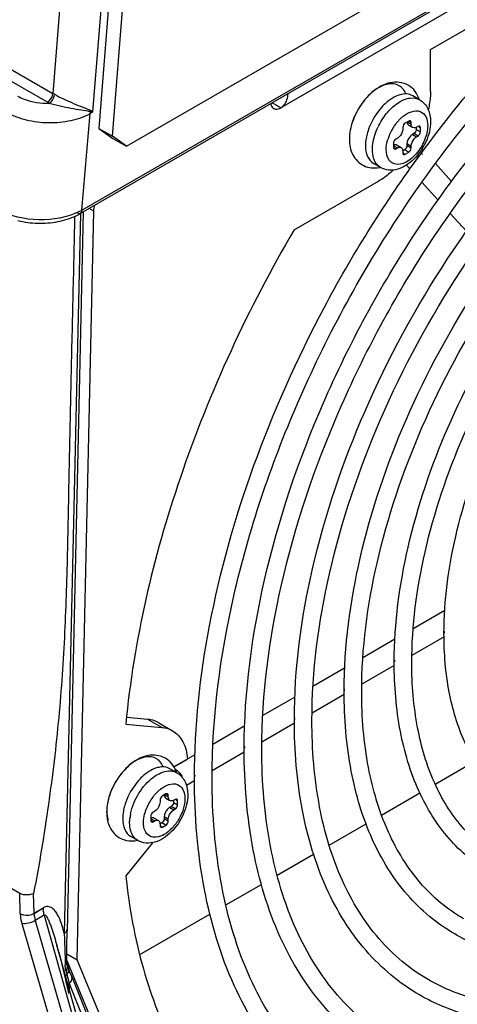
# Model space of a CAD drawing. Header units: inches. Extents: x 0 to 117, y 0 to 83.
# Tile 30 of 74: x 105.881 to 106.762, y 16.947 to 18.93. Entities that reach past the tile are written whole.
import ezdxf

# ---------------------------------------------------------------- set-up
doc = ezdxf.new("R2010")
doc.units = ezdxf.units.IN
doc.header["$LTSCALE"] = 6.431102
doc.header["$MEASUREMENT"] = 0
doc.layers.get('0').update_dxf_attribs({"linetype": 'CONTINUOUS'})

msp = doc.modelspace()

# ---------------------------------------------------------------- linework, layer by layer
at = {"color": 7, "linetype": 'CONTINUOUS'}
for p, q in [((110.9852, 21.4157), (106.0033, 18.5395)), ((106.0062, 18.546), (110.988, 21.4222)), ((110.4856, 21.1069), (106.4072, 18.7523)), ((106.1298, 21.0628), (105.9478, 18.7811)), ((106.0284, 18.7438), (106.2132, 21.0595)), ((106.2255, 21.0331), (106.0402, 18.7105)), ((106.068, 18.695), (106.2534, 21.0175)), ((106.7082, 18.8698), (107.1508, 19.1253)), ((106.0962, 18.6748), (106.5791, 18.9536)), ((105.7473, 18.8968), (105.9478, 18.7811)), ((105.9367, 18.7633), (105.7362, 18.8791)), ((106.7082, 18.7854), (106.7082, 18.8698)), ((105.9509, 18.7794), (105.9478, 18.7811)), ((106.4072, 18.7523), (106.3896, 18.7625)), ((106.6863, 18.7685), (106.6724, 18.7765)), ((106.0062, 18.546), (106.0228, 18.7406)), ((106.0284, 18.7438), (106.0228, 18.7406)), ((106.5604, 18.7453), (106.5579, 18.7404)), ((106.6643, 18.7256), (106.6574, 18.7216)), ((106.6616, 18.724), (106.6692, 18.7196)), ((106.6692, 18.7228), (106.6643, 18.7256)), ((106.6692, 18.7196), (106.6692, 18.7228)), ((106.0402, 18.7105), (106.068, 18.695)), ((106.0402, 18.7105), (106.0684, 18.6903)), ((106.6525, 18.7099), (106.6523, 18.7074)), ((106.6525, 18.7131), (106.6525, 18.7099)), ((106.6641, 18.7172), (106.6711, 18.7131)), ((106.6748, 18.7003), (106.672, 18.6987)), ((106.672, 18.6987), (106.6803, 18.6938)), ((106.6831, 18.6954), (106.6748, 18.7003)), ((106.6796, 18.7128), (106.6796, 18.7087)), ((106.6796, 18.7087), (106.688, 18.7039)), ((106.6831, 18.7147), (106.6803, 18.7131)), ((106.688, 18.7119), (106.6831, 18.7147)), ((106.688, 18.7039), (106.688, 18.7119)), ((106.0962, 18.6748), (106.068, 18.695)), ((106.0684, 18.6903), (106.0962, 18.6748)), ((106.6337, 18.6806), (106.6337, 18.6725)), ((106.6414, 18.6906), (106.6386, 18.689)), ((106.6692, 18.6745), (106.6609, 18.6794)), ((106.6609, 18.6794), (106.6609, 18.6762)), ((106.6783, 18.6924), (106.6803, 18.6938)), ((106.6803, 18.6938), (106.6831, 18.6954)), ((106.6414, 18.6713), (106.6337, 18.6758)), ((106.6337, 18.6725), (106.6386, 18.6697)), ((106.6386, 18.6697), (106.6414, 18.6713)), ((106.6409, 18.6769), (106.6492, 18.6721)), ((106.656, 18.6677), (106.6524, 18.6657)), ((106.6525, 18.6649), (106.6525, 18.6617)), ((106.6525, 18.6617), (106.6574, 18.6589)), ((106.6643, 18.6629), (106.656, 18.6677)), ((106.6574, 18.6589), (106.6643, 18.6629)), ((106.6609, 18.6762), (106.6692, 18.6713)), ((106.6692, 18.6713), (106.6692, 18.6745)), ((106.6938, 18.6666), (106.6912, 18.6695)), ((106.6076, 18.6321), (106.5936, 18.6401)), ((106.6809, 18.649), (106.6835, 18.6527)), ((106.6835, 18.6526), (106.6809, 18.649)), ((106.6855, 18.6553), (106.6835, 18.6526)), ((106.6835, 18.6527), (106.6855, 18.6553)), ((106.7505, 18.604), (106.7181, 18.6398)), ((106.6666, 18.6291), (106.6597, 18.6368)), ((106.4334, 18.5063), (106.6038, 18.6046)), ((106.7234, 18.5665), (106.691, 18.6023)), ((106.0033, 18.5395), (105.9707, 17.0902)), ((106.009, 18.5427), (105.9764, 17.0941)), ((105.9966, 17.0365), (106.0303, 18.5438)), ((106.0303, 18.5438), (106.0206, 18.5494)), ((106.7806, 18.5035), (106.7478, 18.5397)), ((106.737, 17.74), (106.6734, 17.7033)), ((106.7355, 17.6869), (106.6708, 17.6495)), ((106.6365, 17.682), (106.5721, 17.6448)), ((106.6353, 17.629), (106.5699, 17.5913)), ((106.6352, 17.6348), (106.6352, 17.6368)), ((106.5354, 17.6236), (106.4716, 17.5868)), ((106.5343, 17.5707), (106.4697, 17.5334)), ((106.5343, 17.5765), (106.5343, 17.5786)), ((106.435, 17.5657), (106.3705, 17.5284)), ((106.0947, 17.511), (106.1671, 17.5045)), ((106.1393, 17.5206), (106.0962, 17.5244)), ((106.1671, 17.5045), (106.1393, 17.5206)), ((106.1609, 17.5139), (106.1887, 17.4979)), ((106.4341, 17.5129), (106.3687, 17.4751)), ((106.4341, 17.5187), (106.4341, 17.5207)), ((106.3341, 17.5074), (106.2701, 17.4704)), ((106.2338, 17.4495), (106.1917, 17.4252)), ((106.3332, 17.4546), (106.2685, 17.4173)), ((106.3331, 17.4604), (106.3331, 17.4624)), ((106.1919, 17.4248), (106.2189, 17.4405)), ((106.7176, 17.3904), (106.7975, 17.4365)), ((106.1974, 17.4133), (106.1835, 17.4213)), ((106.1953, 17.4196), (106.198, 17.4177)), ((106.233, 17.3968), (106.217, 17.3875)), ((106.2329, 17.4025), (106.2329, 17.4046)), ((106.1755, 17.3704), (106.1685, 17.3664)), ((106.1803, 17.3676), (106.1755, 17.3704)), ((106.6096, 17.328), (106.6868, 17.3726)), ((106.1636, 17.3579), (106.1636, 17.3547)), ((106.1727, 17.3688), (106.1803, 17.3644)), ((106.1753, 17.362), (106.1822, 17.358)), ((106.1803, 17.3644), (106.1803, 17.3676)), ((106.1908, 17.3576), (106.1908, 17.3535)), ((106.1908, 17.3535), (106.1991, 17.3487)), ((106.1943, 17.3596), (106.1915, 17.3579)), ((106.1991, 17.3567), (106.1943, 17.3596)), ((106.1991, 17.3487), (106.1991, 17.3567)), ((106.1525, 17.3354), (106.1497, 17.3338)), ((106.1859, 17.3451), (106.1831, 17.3435)), ((106.1831, 17.3435), (106.1915, 17.3387)), ((106.1869, 17.3458), (106.1859, 17.3451)), ((106.1943, 17.3403), (106.1859, 17.3451)), ((106.1915, 17.3387), (106.1943, 17.3403)), ((106.1448, 17.3254), (106.1448, 17.3174)), ((106.1525, 17.3162), (106.1448, 17.3206)), ((106.1448, 17.3174), (106.1497, 17.3145)), ((106.1497, 17.3145), (106.1525, 17.3162)), ((106.152, 17.3218), (106.1604, 17.3169)), ((106.1671, 17.3125), (106.1636, 17.3105)), ((106.1755, 17.3077), (106.1671, 17.3125)), ((106.1803, 17.3194), (106.172, 17.3242)), ((106.172, 17.3242), (106.172, 17.321)), ((106.172, 17.321), (106.1803, 17.3162)), ((106.1803, 17.3162), (106.1803, 17.3194)), ((106.5042, 17.2672), (106.5785, 17.3101)), ((106.1636, 17.3097), (106.1636, 17.3065)), ((106.1636, 17.3065), (106.1685, 17.3037)), ((106.1685, 17.3037), (106.1755, 17.3077)), ((106.1483, 17.2723), (106.0947, 17.2056)), ((106.1187, 17.2769), (106.1048, 17.2849)), ((106.3993, 17.2066), (106.4728, 17.249)), ((105.8143, 17.2092), (105.881, 17.1707)), ((106.296, 17.147), (106.3676, 17.1883)), ((105.8822, 17.1295), (105.881, 17.1707)), ((105.91, 17.1303), (105.9089, 17.1703)), ((105.91, 17.1303), (105.9286, 17.1412)), ((105.91, 17.13), (105.9282, 17.1411)), ((105.9306, 17.1267), (105.9124, 17.1156)), ((105.9124, 17.1156), (106.224, 16.0368)), ((105.9306, 17.1267), (106.2347, 16.0433)), ((106.1229, 17.047), (106.2639, 17.1285)), ((105.8855, 17.1093), (106.1971, 16.0305)), ((106.2407, 16.0509), (105.9558, 17.0658)), ((105.976, 17.0316), (105.9761, 17.0715)), ((105.976, 17.0484), (105.9966, 17.0365)), ((105.976, 17.035), (106.2311, 16.4164)), ((106.2589, 16.4004), (105.9966, 17.0365)), ((105.979, 17.0202), (105.9764, 17.0273)), ((105.979, 17.0202), (105.9776, 17.0228)), ((105.9814, 17.0137), (105.979, 17.0202)), ((105.9823, 17.0114), (105.9814, 17.0137)), ((105.9851, 17.0043), (105.9823, 17.0114)), ((105.9851, 17.0043), (106.2465, 16.3549)), ((105.9807, 16.9889), (106.2421, 16.3395)), ((105.9811, 16.9756), (105.9807, 16.9889))]:
    msp.add_line(p, q, dxfattribs=at)
for points in [[(105.9944, 18.5348), (105.9985, 18.5368), (106.0025, 18.539), (106.0033, 18.5395)], [(105.8776, 18.5251), (105.8824, 18.524), (105.8872, 18.523), (105.8921, 18.5221), (105.8971, 18.5214), (105.9021, 18.5208), (105.9071, 18.5204), (105.9122, 18.52), (105.9173, 18.5198), (105.9224, 18.5198), (105.9275, 18.5199), (105.9326, 18.5201), (105.9377, 18.5204), (105.9427, 18.5209), (105.9478, 18.5215), (105.9528, 18.5222), (105.9577, 18.5231), (105.9626, 18.5241), (105.9674, 18.5253), (105.9721, 18.5265), (105.9768, 18.5279), (105.9813, 18.5295), (105.9858, 18.5311), (105.9902, 18.5329), (105.9944, 18.5348)], [(105.9761, 17.0715), (105.9763, 17.0868), (105.9764, 17.0941)], [(105.9764, 17.0272), (105.9764, 17.0273), (105.9764, 17.0274), (105.9763, 17.0275), (105.9763, 17.0278), (105.9762, 17.0282), (105.9762, 17.0286), (105.9761, 17.0291), (105.976, 17.0297), (105.976, 17.0304), (105.976, 17.0311), (105.976, 17.0316)]]:
    msp.add_lwpolyline(points, dxfattribs=at)
for centre, radius, start, end in [((105.9737, 18.8274), 0.0739, 240.0277, 243.5295), ((106.6281, 18.7503), 0.0605, 17.8822, 22.0204), ((106.0399, 18.9137), 0.1702, 264.12, 266.1277), ((105.7368, 18.2964), 0.5341, 56.9089, 57.5124), ((106.6817, 18.6798), 0.1378, 153.9266, 155.3868), ((106.6848, 18.6782), 0.1414, 154.0002, 155.3238), ((106.6855, 18.6779), 0.1421, 153.8486, 154.0012), ((106.6861, 18.6776), 0.1428, 151.6918, 153.8472), ((106.6776, 18.6812), 0.1335, 159.0409, 160.9532), ((106.678, 18.6813), 0.1338, 158.464, 160.2875), ((106.6819, 18.6796), 0.1381, 155.3131, 159.0324), ((106.6809, 18.6802), 0.137, 155.3822, 158.4627), ((106.7181, 18.6593), 0.1002, 143.1615, 145.7032), ((106.716, 18.6609), 0.0975, 141.2868, 143.1607), ((106.7115, 18.6646), 0.0917, 136.7226, 141.3208), ((106.705, 18.6706), 0.0828, 131.7744, 136.7224), ((106.7004, 18.6758), 0.0759, 129.0656, 131.7474), ((106.6981, 18.6786), 0.0723, 128.1689, 129.0517), ((106.6921, 18.6705), 0.1152, 160.4065, 167.0844), ((106.7243, 18.6555), 0.1348, 153.0445, 154.3497), ((106.7187, 18.6588), 0.101, 145.6736, 158.2965), ((106.7098, 18.6624), 0.0913, 158.7101, 163.3533), ((106.7141, 18.6608), 0.0959, 158.3596, 158.748), ((108.6685, 17.2049), 2.4569, 143.6705, 143.817), ((106.5941, 18.6925), 0.0614, 280.0665, 282.0989), ((105.9496, 18.6471), 0.1159, 296.582, 299.2596), ((107.4593, 17.6927), 0.7239, 179.84, 179.9999), ((106.7797, 17.6947), 0.044, 175.5741, 180.0014), ((106.6798, 17.6368), 0.0443, 175.6008, 180.0037), ((106.5791, 17.5786), 0.0445, 175.6205, 180.0053), ((106.4791, 17.5207), 0.0447, 175.6354, 180.0066), ((106.3783, 17.4624), 0.0448, 175.6472, 180.0076), ((106.1852, 17.4021), 0.0202, 59.9818, 63.016), ((106.1387, 17.3949), 0.0611, 17.6794, 20.9508), ((106.1777, 17.3791), 0.0394, 56.4127, 59.9998), ((106.1967, 17.3228), 0.1421, 146.8764, 158.2897), ((106.1972, 17.3226), 0.1426, 146.743, 146.9045), ((106.1948, 17.324), 0.1399, 146.7307, 146.8954), ((106.204, 17.3317), 0.0902, 126.122, 126.6251), ((106.2782, 17.4046), 0.0449, 175.6566, 180.0083), ((106.1881, 17.3263), 0.1329, 158.3287, 162.2138), ((106.1851, 17.3276), 0.1296, 159.9491, 160.243), ((106.2226, 17.3094), 0.0917, 136.7226, 141.3208), ((106.2162, 17.3154), 0.0828, 131.7744, 136.7224), ((106.2115, 17.3206), 0.0759, 129.0656, 131.7474), ((106.2092, 17.3234), 0.0723, 128.1689, 129.0517), ((106.2032, 17.3153), 0.1152, 160.4065, 167.0844), ((106.2299, 17.3036), 0.101, 143.159, 158.2959), ((106.2273, 17.3055), 0.0978, 141.5917, 143.1593), ((106.2262, 17.3064), 0.0963, 141.2825, 141.5888), ((106.1999, 17.311), 0.0976, 168.3938, 173.7854), ((106.2209, 17.3072), 0.0913, 158.7101, 163.3533), ((106.2252, 17.3056), 0.0959, 158.3596, 158.748), ((106.126, 17.3321), 0.0698, 188.5474, 194.3035), ((106.1194, 17.3305), 0.063, 194.3104, 200.461), ((106.1054, 17.3361), 0.0602, 277.1685, 282.1197), ((105.9781, 17.1426), 0.0499, 181.6947, 186.9903), ((105.9567, 17.1313), 0.0468, 181.6145, 183.4571), ((104.9348, 16.7795), 1.0604, 14.8907, 15.6533), ((108.018, 17.5209), 2.1057, 193.919, 194.1408), ((105.9653, 17.0233), 0.0118, 13.8883, 19.4396), ((106.5456, 17.2376), 0.6095, 201.3741, 201.9342), ((105.998, 16.9786), 0.0355, 128.1202, 134.3805), ((106.705, 17.1913), 0.7519, 194.2229, 195.6102)]:
    msp.add_arc(centre, radius, start, end, dxfattribs=at)
for points, knots in [([(106.6892, 18.6604), (106.7848, 18.7905), (106.944, 18.9683), (107.1857, 19.1556), (107.3657, 19.259), (107.5442, 19.3259), (107.7169, 19.3536), (107.8788, 19.3399), (107.9767, 19.3018), (108.0203, 19.2766)], [0, 0, 0, 0, 0.305295, 0.44632, 0.576882, 0.696202, 0.804807, 0.904823, 1, 1, 1, 1]), ([(106.2684, 17.4025), (106.2684, 17.5258), (106.3029, 17.7853), (106.4318, 18.1666), (106.6305, 18.5342), (106.8829, 18.8577), (107.168, 19.1108), (107.4256, 19.2522), (107.6263, 19.306), (107.7636, 19.3164), (107.8909, 19.2979), (107.9677, 19.266), (108.0025, 19.2459)], [0, 0, 0, 0, 0.128894, 0.270993, 0.41877, 0.563715, 0.697797, 0.815043, 0.866734, 0.914072, 0.95799, 1, 1, 1, 1]), ([(106.3331, 17.4624), (106.3333, 17.5764), (106.3654, 17.8156), (106.4845, 18.1666), (106.6677, 18.5042), (106.9003, 18.8011), (107.1638, 19.0336), (107.4028, 19.1635), (107.5904, 19.2129), (107.7204, 19.2221), (107.8419, 19.204), (107.9158, 19.1733), (107.9494, 19.1539)], [0, 0, 0, 0, 0.128545, 0.269648, 0.416146, 0.559829, 0.693021, 0.810271, 0.862514, 0.910866, 0.956244, 1, 1, 1, 1]), ([(106.3686, 17.4604), (106.3686, 17.5716), (106.3997, 17.8056), (106.516, 18.1495), (106.6952, 18.481), (106.9228, 18.7729), (107.1799, 19.0011), (107.4121, 19.1287), (107.593, 19.1772), (107.7166, 19.1866), (107.8312, 19.17), (107.9003, 19.1413), (107.9317, 19.1232)], [0, 0, 0, 0, 0.128917, 0.27107, 0.418915, 0.563925, 0.698053, 0.815297, 0.866959, 0.914243, 0.958084, 1, 1, 1, 1]), ([(106.4341, 17.5207), (106.4342, 17.6224), (106.4629, 17.836), (106.5693, 18.1493), (106.7328, 18.4506), (106.9405, 18.7156), (107.1758, 18.9232), (107.3892, 19.0391), (107.5568, 19.0832), (107.6731, 19.0914), (107.7818, 19.0752), (107.8479, 19.0477), (107.878, 19.0303)], [0, 0, 0, 0, 0.128528, 0.269572, 0.415992, 0.559596, 0.692731, 0.80998, 0.862257, 0.910671, 0.956138, 1, 1, 1, 1]), ([(106.4695, 17.5187), (106.4695, 17.6176), (106.4973, 17.826), (106.6007, 18.1322), (106.7603, 18.4275), (106.963, 18.6874), (107.1919, 18.8907), (107.3985, 19.0043), (107.5595, 19.0475), (107.6694, 19.0558), (107.7711, 19.0411), (107.8325, 19.0156), (107.8603, 18.9996)], [0, 0, 0, 0, 0.128948, 0.271171, 0.419103, 0.564196, 0.69838, 0.815621, 0.867245, 0.91446, 0.958202, 1, 1, 1, 1]), ([(106.5343, 17.5786), (106.5345, 17.6682), (106.5598, 17.8563), (106.6535, 18.1322), (106.7975, 18.3975), (106.9805, 18.6308), (107.1877, 18.8135), (107.3758, 18.9156), (107.5236, 18.9543), (107.6261, 18.9615), (107.7222, 18.9472), (107.7806, 18.9229), (107.8072, 18.9075)], [0, 0, 0, 0, 0.128509, 0.269481, 0.415804, 0.55931, 0.692373, 0.809619, 0.861937, 0.910427, 0.956005, 1, 1, 1, 1]), ([(106.5697, 17.5765), (106.5697, 17.6634), (106.5941, 17.8463), (106.6849, 18.1151), (106.825, 18.3744), (107.0029, 18.6026), (107.2038, 18.781), (107.3851, 18.8807), (107.5262, 18.9187), (107.6224, 18.926), (107.7114, 18.9131), (107.7652, 18.8909), (107.7895, 18.8768)], [0, 0, 0, 0, 0.128986, 0.271299, 0.419341, 0.564539, 0.698796, 0.816034, 0.867609, 0.914737, 0.958352, 1, 1, 1, 1]), ([(106.6352, 17.6368), (106.6354, 17.7142), (106.6573, 17.8767), (106.7382, 18.115), (106.8627, 18.344), (107.0207, 18.5454), (107.1997, 18.7031), (107.3622, 18.7912), (107.4901, 18.8246), (107.5789, 18.8308), (107.6621, 18.8184), (107.7127, 18.7972), (107.7358, 18.7839)], [0, 0, 0, 0, 0.128481, 0.269356, 0.41555, 0.558924, 0.691894, 0.809138, 0.861512, 0.910105, 0.955829, 1, 1, 1, 1]), ([(106.6842, 18.7729), (106.6819, 18.7787), (106.6753, 18.7896), (106.6599, 18.8009), (106.6412, 18.8051), (106.6151, 18.8013), (106.5848, 18.7817), (106.5675, 18.7585), (106.5604, 18.7453)], [0, 0, 0, 0, 0.116612, 0.232401, 0.348382, 0.46627, 0.719343, 1, 1, 1, 1]), ([(106.6586, 18.7801), (106.657, 18.7844), (106.6524, 18.7922), (106.6368, 18.8026), (106.6154, 18.7996), (106.5966, 18.7887), (106.5776, 18.7722), (106.5663, 18.7564), (106.5604, 18.7453)], [0, 0, 0, 0, 0.105859, 0.203628, 0.420184, 0.556516, 0.709691, 1, 1, 1, 1]), ([(105.9367, 18.7633), (105.9382, 18.7642), (105.9437, 18.7687), (105.9473, 18.7757), (105.9478, 18.7811)], [0, 0, 0, 0, 0.236662, 1, 1, 1, 1]), ([(105.9407, 18.7612), (105.9421, 18.7621), (105.9472, 18.767), (105.9505, 18.774), (105.9509, 18.7794)], [0, 0, 0, 0, 0.231758, 1, 1, 1, 1]), ([(105.9509, 18.7794), (105.957, 18.7761), (105.9699, 18.77), (105.989, 18.7611), (106.0072, 18.7538), (106.0189, 18.7496), (106.0237, 18.7469)], [0, 0, 0, 0, 0.260816, 0.536334, 0.790609, 1, 1, 1, 1]), ([(106.4072, 18.7523), (106.4094, 18.7535), (106.4176, 18.7611), (106.4211, 18.7725), (106.4214, 18.7808)], [0, 0, 0, 0, 0.234766, 1, 1, 1, 1]), ([(106.6724, 18.7765), (106.6688, 18.7786), (106.66, 18.7811), (106.6455, 18.779), (106.6306, 18.7719), (106.6214, 18.7647), (106.6168, 18.7605)], [0, 0, 0, 0, 0.202828, 0.430928, 0.696848, 1, 1, 1, 1]), ([(106.6706, 17.6348), (106.6706, 17.7095), (106.6916, 17.8667), (106.7697, 18.0978), (106.8901, 18.3208), (107.0431, 18.5171), (107.2158, 18.6706), (107.3715, 18.7563), (107.4926, 18.7889), (107.5751, 18.7953), (107.6513, 18.7843), (107.6973, 18.7653), (107.7181, 18.7533)], [0, 0, 0, 0, 0.129036, 0.271467, 0.419654, 0.564993, 0.699347, 0.816582, 0.868094, 0.915106, 0.958554, 1, 1, 1, 1]), ([(106.7082, 18.7854), (106.7082, 18.7825), (106.7078, 18.77), (106.7059, 18.7576), (106.7038, 18.7483)], [0, 0, 0, 0, 0.23802, 1, 1, 1, 1]), ([(105.8764, 18.776), (105.8808, 18.7735), (105.901, 18.7643), (105.9236, 18.7611), (105.9407, 18.7612)], [0, 0, 0, 0, 0.229306, 1, 1, 1, 1]), ([(106.0225, 18.7443), (106.0167, 18.7456), (106.0038, 18.7473), (105.9764, 18.7521), (105.9549, 18.7566), (105.9407, 18.7612)], [0, 0, 0, 0, 0.212635, 0.465863, 1, 1, 1, 1]), ([(106.3866, 18.7607), (106.3868, 18.7596), (106.3876, 18.7558), (106.39, 18.7522), (106.3925, 18.7508)], [0, 0, 0, 0, 0.283955, 1, 1, 1, 1]), ([(106.6168, 18.7605), (106.6132, 18.7571), (106.5991, 18.7421), (106.5887, 18.7238), (106.5835, 18.7091)], [0, 0, 0, 0, 0.24307, 1, 1, 1, 1]), ([(106.6041, 18.7167), (106.609, 18.7263), (106.6206, 18.7437), (106.6421, 18.7632), (106.6649, 18.7737), (106.6807, 18.7717), (106.6863, 18.7685)], [0, 0, 0, 0, 0.305726, 0.585315, 0.815278, 1, 1, 1, 1]), ([(106.6863, 18.7685), (106.6935, 18.7643), (106.7055, 18.7505), (106.7084, 18.7331), (106.7084, 18.7244)], [0, 0, 0, 0, 0.488664, 1, 1, 1, 1]), ([(105.8557, 18.7429), (105.8676, 18.7361), (105.8952, 18.7261), (105.9392, 18.7209), (105.9832, 18.7249), (106.0109, 18.7341), (106.0228, 18.7406)], [0, 0, 0, 0, 0.238062, 0.501845, 0.764542, 1, 1, 1, 1]), ([(106.3925, 18.7508), (106.3934, 18.7502), (106.3983, 18.7485), (106.4038, 18.7503), (106.4072, 18.7523)], [0, 0, 0, 0, 0.220855, 1, 1, 1, 1]), ([(106.6534, 18.7354), (106.6627, 18.7427), (106.6828, 18.7519), (106.7011, 18.7342), (106.7026, 18.7225), (106.7026, 18.7163)], [0, 0, 0, 0, 0.51319, 0.730933, 1, 1, 1, 1]), ([(106.5514, 18.7248), (106.5475, 18.7135), (106.5428, 18.6907), (106.5486, 18.6568), (106.5722, 18.6322), (106.5946, 18.6302), (106.6048, 18.632)], [0, 0, 0, 0, 0.275701, 0.524519, 0.761702, 1, 1, 1, 1]), ([(106.7084, 18.7244), (106.7084, 18.7107), (106.7011, 18.6829), (106.6814, 18.6536), (106.6602, 18.6361), (106.6428, 18.6278), (106.6244, 18.6256), (106.6127, 18.6291), (106.6076, 18.6321)], [0, 0, 0, 0, 0.258424, 0.529056, 0.65644, 0.775298, 0.88849, 1, 1, 1, 1]), ([(106.6725, 18.7123), (106.6719, 18.7126), (106.6698, 18.7144), (106.6692, 18.7174), (106.6692, 18.7196)], [0, 0, 0, 0, 0.220853, 1, 1, 1, 1]), ([(106.5913, 18.6681), (106.5913, 18.6718), (106.5924, 18.6876), (106.5975, 18.7029), (106.6028, 18.7139)], [0, 0, 0, 0, 0.229846, 1, 1, 1, 1]), ([(106.7026, 18.7163), (106.7026, 18.7064), (106.6972, 18.6856), (106.6792, 18.655), (106.6511, 18.6346), (106.6356, 18.6392)], [0, 0, 0, 0, 0.269052, 0.561839, 1, 1, 1, 1]), ([(106.6523, 18.7074), (106.6515, 18.7023), (106.6481, 18.6957), (106.6428, 18.6914), (106.6414, 18.6906)], [0, 0, 0, 0, 0.765417, 1, 1, 1, 1]), ([(106.672, 18.6987), (106.6704, 18.6977), (106.6646, 18.6928), (106.6609, 18.6851), (106.6609, 18.6794)], [0, 0, 0, 0, 0.240522, 1, 1, 1, 1]), ([(106.6803, 18.7131), (106.6797, 18.7127), (106.6773, 18.7116), (106.6741, 18.7114), (106.6725, 18.7123)], [0, 0, 0, 0, 0.29391, 1, 1, 1, 1]), ([(106.7354, 17.6947), (106.7356, 17.76), (106.7541, 17.897), (106.8224, 18.0978), (106.9274, 18.2908), (107.0605, 18.4605), (107.2118, 18.5934), (107.3701, 18.6794), (107.5055, 18.705), (107.6024, 18.6904), (107.6454, 18.6725), (107.6649, 18.6612)], [0, 0, 0, 0, 0.128501, 0.269306, 0.415387, 0.558646, 0.691548, 0.808842, 0.909628, 0.955572, 1, 1, 1, 1]), ([(106.5798, 18.6963), (106.5794, 18.6945), (106.578, 18.6879), (106.5773, 18.6811), (106.5773, 18.6762)], [0, 0, 0, 0, 0.262052, 1, 1, 1, 1]), ([(106.6191, 18.6681), (106.6191, 18.6697), (106.6194, 18.6766), (106.6208, 18.6835), (106.6223, 18.6885)], [0, 0, 0, 0, 0.234615, 1, 1, 1, 1]), ([(106.6692, 18.6745), (106.6692, 18.6761), (106.6703, 18.6829), (106.6742, 18.6892), (106.6783, 18.6924)], [0, 0, 0, 0, 0.234581, 1, 1, 1, 1]), ([(106.5773, 18.6762), (106.5773, 18.6686), (106.5792, 18.6547), (106.5883, 18.6432), (106.5936, 18.6401)], [0, 0, 0, 0, 0.550779, 1, 1, 1, 1]), ([(106.5955, 18.646), (106.5948, 18.6476), (106.5921, 18.6546), (106.5913, 18.6623), (106.5913, 18.6681)], [0, 0, 0, 0, 0.230689, 1, 1, 1, 1]), ([(106.6279, 18.6436), (106.6265, 18.6449), (106.6207, 18.6518), (106.6191, 18.6612), (106.6191, 18.6681)], [0, 0, 0, 0, 0.220958, 1, 1, 1, 1]), ([(106.6409, 18.6769), (106.6404, 18.6772), (106.6381, 18.6781), (106.6354, 18.6774), (106.6337, 18.6765)], [0, 0, 0, 0, 0.223944, 1, 1, 1, 1]), ([(106.6414, 18.6713), (106.6421, 18.6717), (106.6445, 18.6729), (106.6476, 18.6731), (106.6492, 18.6721)], [0, 0, 0, 0, 0.29391, 1, 1, 1, 1]), ([(106.6492, 18.6721), (106.6498, 18.6718), (106.6519, 18.67), (106.6525, 18.667), (106.6525, 18.6649)], [0, 0, 0, 0, 0.220853, 1, 1, 1, 1]), ([(106.6919, 18.6584), (106.6915, 18.6588), (106.6905, 18.6596), (106.6886, 18.659), (106.6871, 18.6574), (106.6861, 18.6561), (106.6855, 18.6553)], [0, 0, 0, 0, 0.202372, 0.39392, 0.658045, 1, 1, 1, 1]), ([(106.2329, 17.4046), (106.2331, 17.5066), (106.2564, 17.72), (106.3462, 18.0383), (106.4874, 18.3545), (106.6117, 18.5539), (106.6809, 18.649)], [0, 0, 0, 0, 0.228222, 0.476557, 0.737016, 1, 1, 1, 1]), ([(106.6076, 18.6321), (106.6063, 18.6328), (106.6012, 18.6364), (106.5974, 18.6417), (106.5955, 18.646)], [0, 0, 0, 0, 0.240584, 1, 1, 1, 1]), ([(106.6337, 18.627), (106.6313, 18.6248), (106.622, 18.6165), (106.6118, 18.6092), (106.6038, 18.6046)], [0, 0, 0, 0, 0.261287, 1, 1, 1, 1]), ([(108.3312, 18.5935), (108.3312, 18.4675), (108.296, 18.2026), (108.1645, 17.814), (107.962, 17.44), (107.7045, 17.1109), (107.4129, 16.8532), (107.1484, 16.7092), (106.9407, 16.6544), (106.797, 16.6441), (106.6626, 16.664), (106.581, 16.698), (106.5439, 16.7195)], [0, 0, 0, 0, 0.128479, 0.269589, 0.416149, 0.559921, 0.693195, 0.810479, 0.862707, 0.911017, 0.956327, 1, 1, 1, 1]), ([(106.0014, 18.5434), (105.9765, 18.5309), (105.9196, 18.5216), (105.8629, 18.5331), (105.839, 18.5469)], [0, 0, 0, 0, 0.502623, 1, 1, 1, 1]), ([(106.0033, 18.5395), (106.0029, 18.5392), (106.0006, 18.5384), (105.9981, 18.5392), (105.9965, 18.5402)], [0, 0, 0, 0, 0.220814, 1, 1, 1, 1]), ([(106.0062, 18.546), (106.0062, 18.5453), (106.0061, 18.5429), (106.0048, 18.5403), (106.0034, 18.5395)], [0, 0, 0, 0, 0.295054, 1, 1, 1, 1]), ([(105.9916, 18.5335), (105.9904, 18.4778), (105.9879, 18.3662), (105.9839, 18.1989), (105.9803, 18.0317), (105.9774, 17.8641), (105.9725, 17.695), (105.961, 17.5229), (105.9398, 17.3475), (105.9206, 17.2297), (105.9089, 17.1703)], [0, 0, 0, 0, 0.122374, 0.244812, 0.367118, 0.48931, 0.612494, 0.738191, 0.867411, 1, 1, 1, 1]), ([(108.231, 18.5357), (108.231, 18.4304), (108.2038, 18.2096), (108.1008, 17.8833), (107.9406, 17.5648), (107.7343, 17.2766), (107.4965, 17.0388), (107.2777, 16.8913), (107.101, 16.8165), (106.9755, 16.7841), (106.8548, 16.7743), (106.7771, 16.7837), (106.7405, 16.7924)], [0, 0, 0, 0, 0.124997, 0.261825, 0.404625, 0.54653, 0.680816, 0.802084, 0.856974, 0.907941, 0.955366, 1, 1, 1, 1]), ([(106.4334, 18.5063), (106.3411, 18.3485), (106.1918, 18.0266), (106.1106, 17.6799), (106.0947, 17.511)], [0, 0, 0, 0, 0.518687, 1, 1, 1, 1]), ([(108.1301, 18.4774), (108.1301, 18.3757), (108.1017, 18.162), (107.9956, 17.8484), (107.8321, 17.5467), (107.6244, 17.2813), (107.389, 17.0734), (107.1754, 16.9572), (107.0076, 16.913), (106.8913, 16.9047), (106.7824, 16.9209), (106.7162, 16.9484), (106.6861, 16.9658)], [0, 0, 0, 0, 0.12843, 0.269425, 0.415842, 0.559478, 0.692659, 0.80995, 0.862242, 0.910665, 0.956136, 1, 1, 1, 1]), ([(108.0946, 18.4774), (108.0946, 18.3784), (108.0669, 18.1701), (107.9634, 17.8639), (107.8038, 17.5686), (107.6011, 17.3086), (107.3722, 17.1054), (107.1656, 16.9918), (107.0047, 16.9486), (106.8948, 16.9403), (106.793, 16.955), (106.7316, 16.9804), (106.7038, 16.9965)], [0, 0, 0, 0, 0.128948, 0.271171, 0.419103, 0.564196, 0.69838, 0.815621, 0.867245, 0.91446, 0.958202, 1, 1, 1, 1]), ([(108.0298, 18.4195), (108.0298, 18.3299), (108.0048, 18.1417), (107.9114, 17.8655), (107.7674, 17.5998), (107.5845, 17.3661), (107.3771, 17.183), (107.1888, 17.0807), (107.0409, 17.0418), (106.9382, 17.0345), (106.842, 17.0488), (106.7836, 17.0732), (106.757, 17.0885)], [0, 0, 0, 0, 0.128398, 0.269315, 0.415636, 0.559176, 0.692292, 0.809585, 0.861919, 0.91042, 0.956003, 1, 1, 1, 1]), ([(106.8992, 17.3349), (106.8729, 17.35), (106.8239, 17.3911), (106.772, 17.4756), (106.7414, 17.5788), (106.7354, 17.6535), (106.7354, 17.6927)], [0, 0, 0, 0, 0.221563, 0.456365, 0.714257, 1, 1, 1, 1]), ([(106.8283, 17.2121), (106.7974, 17.23), (106.7396, 17.2784), (106.6784, 17.3782), (106.6423, 17.5001), (106.6352, 17.5885), (106.6352, 17.6348)], [0, 0, 0, 0, 0.220991, 0.455549, 0.713645, 1, 1, 1, 1]), ([(106.8461, 17.2428), (106.8183, 17.2588), (106.7662, 17.3027), (106.7106, 17.3941), (106.6772, 17.5078), (106.6706, 17.5909), (106.6706, 17.6348)], [0, 0, 0, 0, 0.214178, 0.445829, 0.706373, 1, 1, 1, 1]), ([(106.757, 17.0885), (106.7213, 17.1091), (106.6547, 17.165), (106.5842, 17.28), (106.5424, 17.4208), (106.5343, 17.523), (106.5343, 17.5765)], [0, 0, 0, 0, 0.220567, 0.454942, 0.71319, 1, 1, 1, 1]), ([(106.7747, 17.1192), (106.7422, 17.138), (106.6813, 17.1892), (106.6163, 17.296), (106.5774, 17.4286), (106.5697, 17.5254), (106.5697, 17.5765)], [0, 0, 0, 0, 0.214699, 0.446572, 0.706929, 1, 1, 1, 1]), ([(106.161, 17.5138), (106.1561, 17.5167), (106.1488, 17.5194), (106.1412, 17.5204), (106.1393, 17.5206)], [0, 0, 0, 0, 0.743008, 1, 1, 1, 1]), ([(106.6861, 16.9658), (106.6458, 16.9891), (106.5705, 17.0522), (106.4906, 17.1826), (106.4433, 17.3421), (106.4341, 17.4579), (106.4341, 17.5187)], [0, 0, 0, 0, 0.220243, 0.454478, 0.712842, 1, 1, 1, 1]), ([(106.7038, 16.9965), (106.6667, 17.0179), (106.597, 17.0765), (106.5227, 17.1985), (106.4782, 17.3499), (106.4695, 17.4604), (106.4695, 17.5187)], [0, 0, 0, 0, 0.215085, 0.447122, 0.707339, 1, 1, 1, 1]), ([(106.1671, 17.5045), (106.1691, 17.5044), (106.1766, 17.5033), (106.1839, 17.5006), (106.1888, 17.4978)], [0, 0, 0, 0, 0.257093, 1, 1, 1, 1]), ([(106.1888, 17.4978), (106.1976, 17.4928), (106.213, 17.4751), (106.2179, 17.4529), (106.2189, 17.4409)], [0, 0, 0, 0, 0.457028, 1, 1, 1, 1]), ([(106.1957, 17.4167), (106.1916, 17.4274), (106.1757, 17.4474), (106.1373, 17.4511), (106.1031, 17.4324), (106.0855, 17.4124), (106.0779, 17.4008)], [0, 0, 0, 0, 0.233179, 0.466778, 0.718828, 1, 1, 1, 1]), ([(106.6147, 16.8422), (106.5697, 16.8682), (106.4856, 16.9388), (106.3963, 17.0844), (106.3435, 17.2629), (106.3331, 17.3924), (106.3331, 17.4604)], [0, 0, 0, 0, 0.219985, 0.45411, 0.712566, 1, 1, 1, 1]), ([(106.6325, 16.8729), (106.5907, 16.897), (106.5122, 16.9631), (106.4285, 17.1004), (106.3784, 17.2706), (106.3686, 17.3949), (106.3686, 17.4604)], [0, 0, 0, 0, 0.215388, 0.447552, 0.70766, 1, 1, 1, 1]), ([(106.1698, 17.425), (106.1669, 17.4322), (106.1557, 17.4463), (106.1268, 17.4457), (106.1, 17.4289), (106.0847, 17.4112), (106.0779, 17.4008)], [0, 0, 0, 0, 0.200495, 0.408143, 0.677675, 1, 1, 1, 1]), ([(107.805, 17.4404), (107.7202, 17.3223), (107.5788, 17.1608), (107.3635, 16.99), (107.2036, 16.8956), (107.0458, 16.8344), (106.8945, 16.8083), (106.7541, 16.8189), (106.6697, 16.8514), (106.6325, 16.8729)], [0, 0, 0, 0, 0.309569, 0.452373, 0.58406, 0.703505, 0.810924, 0.908363, 1, 1, 1, 1]), ([(106.1656, 17.4248), (106.1625, 17.4245), (106.1485, 17.4214), (106.1362, 17.4129), (106.128, 17.4053)], [0, 0, 0, 0, 0.217978, 1, 1, 1, 1]), ([(106.1508, 17.4046), (106.1543, 17.4071), (106.1663, 17.4148), (106.1822, 17.4187), (106.192, 17.4157)], [0, 0, 0, 0, 0.295332, 1, 1, 1, 1]), ([(106.1995, 17.412), (106.2061, 17.4076), (106.2169, 17.3941), (106.2195, 17.3775), (106.2195, 17.3692)], [0, 0, 0, 0, 0.488631, 1, 1, 1, 1]), ([(106.128, 17.4053), (106.1243, 17.4019), (106.1103, 17.3869), (106.0998, 17.3686), (106.0946, 17.354)], [0, 0, 0, 0, 0.24307, 1, 1, 1, 1]), ([(106.1043, 17.3307), (106.1073, 17.3452), (106.119, 17.3727), (106.1385, 17.3955), (106.1502, 17.4042)], [0, 0, 0, 0, 0.50588, 1, 1, 1, 1]), ([(106.1646, 17.3802), (106.1739, 17.3875), (106.194, 17.3967), (106.2122, 17.379), (106.2138, 17.3674), (106.2138, 17.3612)], [0, 0, 0, 0, 0.51319, 0.730933, 1, 1, 1, 1]), ([(106.5439, 16.7195), (106.4941, 16.7482), (106.4013, 16.8261), (106.3027, 16.987), (106.2443, 17.1842), (106.2329, 17.3274), (106.2329, 17.4025)], [0, 0, 0, 0, 0.219777, 0.453814, 0.712344, 1, 1, 1, 1]), ([(106.5616, 16.7501), (106.5151, 16.777), (106.4279, 16.8504), (106.3349, 17.0029), (106.2793, 17.1919), (106.2684, 17.3298), (106.2684, 17.4025)], [0, 0, 0, 0, 0.215627, 0.447894, 0.707916, 1, 1, 1, 1]), ([(106.0631, 17.3714), (106.0614, 17.3666), (106.0563, 17.3493), (106.0552, 17.3301), (106.0591, 17.3177)], [0, 0, 0, 0, 0.282209, 1, 1, 1, 1]), ([(106.0616, 17.3669), (106.0604, 17.3631), (106.0564, 17.3484), (106.0553, 17.3328), (106.057, 17.3218)], [0, 0, 0, 0, 0.263385, 1, 1, 1, 1]), ([(106.2195, 17.3692), (106.2195, 17.3556), (106.2122, 17.3277), (106.1925, 17.2984), (106.1713, 17.2809), (106.154, 17.2727), (106.1356, 17.2704), (106.1238, 17.274), (106.1187, 17.2769)], [0, 0, 0, 0, 0.258424, 0.529056, 0.65644, 0.775298, 0.88849, 1, 1, 1, 1]), ([(106.2138, 17.3612), (106.2138, 17.3468), (106.2061, 17.3249), (106.1891, 17.3017), (106.1736, 17.2886), (106.1574, 17.282), (106.1416, 17.2843), (106.1316, 17.2968), (106.1302, 17.3073), (106.1302, 17.3129)], [0, 0, 0, 0, 0.290784, 0.444826, 0.583898, 0.698479, 0.791939, 0.885408, 1, 1, 1, 1]), ([(106.1636, 17.3547), (106.1636, 17.3529), (106.1623, 17.3454), (106.1575, 17.3383), (106.1525, 17.3354)], [0, 0, 0, 0, 0.240524, 1, 1, 1, 1]), ([(106.1836, 17.3572), (106.1831, 17.3575), (106.181, 17.3593), (106.1803, 17.3623), (106.1803, 17.3644)], [0, 0, 0, 0, 0.220853, 1, 1, 1, 1]), ([(106.1915, 17.3579), (106.1908, 17.3575), (106.1884, 17.3564), (106.1853, 17.3562), (106.1836, 17.3572)], [0, 0, 0, 0, 0.29391, 1, 1, 1, 1]), ([(106.0909, 17.3411), (106.0905, 17.3394), (106.0892, 17.3327), (106.0885, 17.326), (106.0885, 17.321)], [0, 0, 0, 0, 0.262052, 1, 1, 1, 1]), ([(106.1302, 17.3129), (106.1302, 17.3146), (106.1305, 17.3215), (106.1319, 17.3283), (106.1334, 17.3333)], [0, 0, 0, 0, 0.234615, 1, 1, 1, 1]), ([(106.1831, 17.3435), (106.1815, 17.3426), (106.1757, 17.3376), (106.172, 17.33), (106.172, 17.3242)], [0, 0, 0, 0, 0.240522, 1, 1, 1, 1]), ([(106.1803, 17.3194), (106.1803, 17.3212), (106.1817, 17.3287), (106.1865, 17.3358), (106.1915, 17.3387)], [0, 0, 0, 0, 0.240524, 1, 1, 1, 1]), ([(107.8345, 17.3405), (107.7508, 17.2287), (107.5731, 17.0293), (107.3128, 16.8346), (107.1006, 16.7352), (106.9512, 16.6922), (106.809, 16.6792), (106.7184, 16.6913), (106.6765, 16.7026)], [0, 0, 0, 0, 0.301216, 0.57276, 0.694107, 0.80506, 0.906356, 1, 1, 1, 1]), ([(106.0885, 17.321), (106.0885, 17.3135), (106.0903, 17.2995), (106.0995, 17.288), (106.1048, 17.2849)], [0, 0, 0, 0, 0.550779, 1, 1, 1, 1]), ([(106.1066, 17.2908), (106.1059, 17.2924), (106.1033, 17.2995), (106.1024, 17.3071), (106.1024, 17.3129)], [0, 0, 0, 0, 0.230689, 1, 1, 1, 1]), ([(106.152, 17.3218), (106.1516, 17.322), (106.1492, 17.3229), (106.1466, 17.3222), (106.1449, 17.3214)], [0, 0, 0, 0, 0.223944, 1, 1, 1, 1]), ([(106.1525, 17.3162), (106.1532, 17.3166), (106.1556, 17.3177), (106.1587, 17.3179), (106.1604, 17.3169)], [0, 0, 0, 0, 0.29391, 1, 1, 1, 1]), ([(106.1604, 17.3169), (106.1609, 17.3166), (106.163, 17.3149), (106.1636, 17.3118), (106.1636, 17.3097)], [0, 0, 0, 0, 0.220853, 1, 1, 1, 1]), ([(106.0604, 17.3084), (106.0642, 17.2982), (106.0785, 17.2791), (106.1021, 17.275), (106.1129, 17.2764)], [0, 0, 0, 0, 0.500427, 1, 1, 1, 1]), ([(106.1187, 17.2769), (106.1174, 17.2776), (106.1123, 17.2812), (106.1086, 17.2865), (106.1066, 17.2908)], [0, 0, 0, 0, 0.240584, 1, 1, 1, 1]), ([(106.0947, 17.2056), (106.1014, 17.1423), (106.1232, 17.0219), (106.186, 16.857), (106.2766, 16.7207), (106.3558, 16.6508), (106.3981, 16.6229)], [0, 0, 0, 0, 0.281775, 0.538983, 0.775804, 1, 1, 1, 1]), ([(105.881, 17.1707), (105.8851, 17.1683), (105.895, 17.1671), (105.9046, 17.1684), (105.9089, 17.1703)], [0, 0, 0, 0, 0.501527, 1, 1, 1, 1]), ([(105.9707, 17.0902), (105.9691, 17.0968), (105.9656, 17.1095), (105.9594, 17.1245), (105.9527, 17.1347), (105.9467, 17.1412), (105.938, 17.1445), (105.9312, 17.1433), (105.9286, 17.1412)], [0, 0, 0, 0, 0.269773, 0.523176, 0.64218, 0.755581, 0.86742, 1, 1, 1, 1]), ([(105.8822, 17.1295), (105.8841, 17.1283), (105.8931, 17.1252), (105.9038, 17.1262), (105.91, 17.13)], [0, 0, 0, 0, 0.239685, 1, 1, 1, 1]), ([(105.8822, 17.1295), (105.8822, 17.1279), (105.8827, 17.1211), (105.884, 17.1143), (105.8855, 17.1093)], [0, 0, 0, 0, 0.236079, 1, 1, 1, 1]), ([(105.9124, 17.1156), (105.9082, 17.113), (105.8994, 17.1098), (105.8899, 17.1085), (105.8855, 17.1093)], [0, 0, 0, 0, 0.524757, 1, 1, 1, 1]), ([(105.9101, 17.1285), (105.9101, 17.1274), (105.9105, 17.1231), (105.9115, 17.1188), (105.9124, 17.1156)], [0, 0, 0, 0, 0.238014, 1, 1, 1, 1]), ([(105.9306, 17.1267), (105.9327, 17.1276), (105.9367, 17.1213), (105.9396, 17.1151), (105.9428, 17.107), (105.9466, 17.0964), (105.951, 17.0826), (105.9542, 17.0714), (105.9558, 17.0658)], [0, 0, 0, 0, 0.10426, 0.226839, 0.352708, 0.480552, 0.738987, 1, 1, 1, 1]), ([(105.9707, 17.0902), (105.9715, 17.0906), (105.9742, 17.0923), (105.9764, 17.0954), (105.9765, 17.0977)], [0, 0, 0, 0, 0.295716, 1, 1, 1, 1]), ([(105.9707, 17.0902), (105.9709, 17.0849), (105.9718, 17.0634), (105.9725, 17.0419), (105.9728, 17.0258)], [0, 0, 0, 0, 0.246962, 1, 1, 1, 1]), ([(105.9596, 17.052), (105.9614, 17.0451), (105.9685, 17.0174), (105.9749, 16.9895), (105.9793, 16.9685)], [0, 0, 0, 0, 0.248233, 1, 1, 1, 1]), ([(105.9728, 17.0258), (105.9732, 17.0262), (105.9749, 17.0277), (105.976, 17.03), (105.976, 17.0316)], [0, 0, 0, 0, 0.282295, 1, 1, 1, 1]), ([(105.9741, 17.0144), (105.9739, 17.0153), (105.9731, 17.019), (105.9728, 17.0228), (105.9728, 17.0258)], [0, 0, 0, 0, 0.231801, 1, 1, 1, 1]), ([(105.9741, 17.0144), (105.9747, 17.0153), (105.9768, 17.0188), (105.9775, 17.0233), (105.9768, 17.0262)], [0, 0, 0, 0, 0.269132, 1, 1, 1, 1]), ([(105.9761, 17.0065), (105.9769, 17.0075), (105.9795, 17.0115), (105.9802, 17.0169), (105.979, 17.0202)], [0, 0, 0, 0, 0.274396, 1, 1, 1, 1]), ([(105.9851, 17.0043), (105.9861, 17.0019), (105.9861, 16.9959), (105.9828, 16.991), (105.9807, 16.9889)], [0, 0, 0, 0, 0.464286, 1, 1, 1, 1])]:
    msp.add_open_spline(points, degree=3, knots=knots, dxfattribs=at)
for points in [[(106.0225, 18.7443), (106.0228, 18.7452), (106.0232, 18.7461), (106.0238, 18.7468)], [(106.0225, 18.7443), (106.0227, 18.7431), (106.0229, 18.7419), (106.0227, 18.7407)], [(106.6574, 18.7216), (106.6546, 18.7199), (106.6525, 18.7164), (106.6525, 18.7131)], [(106.6609, 18.7236), (106.6609, 18.7225), (106.6612, 18.7213), (106.6616, 18.7203)], [(106.6616, 18.7203), (106.6621, 18.719), (106.663, 18.7178), (106.6641, 18.7172)], [(106.6678, 18.7259), (106.6668, 18.7265), (106.6653, 18.7262), (106.6643, 18.7256)], [(106.6692, 18.7228), (106.6692, 18.7239), (106.6688, 18.7253), (106.6678, 18.7259)], [(106.6796, 18.7087), (106.6796, 18.7055), (106.6776, 18.7019), (106.6748, 18.7003)], [(106.6866, 18.7151), (106.6856, 18.7156), (106.6841, 18.7153), (106.6831, 18.7147)], [(106.6831, 18.6954), (106.6859, 18.6971), (106.688, 18.7006), (106.688, 18.7039)], [(106.688, 18.7119), (106.688, 18.7131), (106.6876, 18.7145), (106.6866, 18.7151)], [(106.6386, 18.689), (106.6358, 18.6874), (106.6337, 18.6838), (106.6337, 18.6806)], [(106.6337, 18.6725), (106.6337, 18.6714), (106.6341, 18.67), (106.6351, 18.6694)], [(106.6351, 18.6694), (106.6361, 18.6688), (106.6376, 18.6691), (106.6386, 18.6697)], [(106.6525, 18.6617), (106.6525, 18.6605), (106.6529, 18.6591), (106.6539, 18.6585)], [(106.6539, 18.6585), (106.6549, 18.658), (106.6564, 18.6583), (106.6574, 18.6589)], [(106.6609, 18.6762), (106.6609, 18.6729), (106.6588, 18.6693), (106.656, 18.6677)], [(106.6643, 18.6629), (106.6671, 18.6645), (106.6692, 18.6681), (106.6692, 18.6713)], [(106.6356, 18.6392), (106.6328, 18.6401), (106.6301, 18.6416), (106.6279, 18.6436)], [(106.0303, 18.5438), (106.0304, 18.5479), (106.0311, 18.552), (106.032, 18.5561)], [(106.1721, 17.4249), (106.1699, 17.4251), (106.1678, 17.425), (106.1656, 17.4248)], [(106.1835, 17.4213), (106.1801, 17.4233), (106.1761, 17.4245), (106.1721, 17.4249)], [(106.1883, 17.4178), (106.1868, 17.4192), (106.1852, 17.4203), (106.1835, 17.4213)], [(106.192, 17.4157), (106.1939, 17.4151), (106.1957, 17.4143), (106.1974, 17.4133)], [(106.1932, 17.419), (106.1947, 17.4176), (106.196, 17.4158), (106.1968, 17.4139)], [(106.198, 17.4177), (106.2, 17.4162), (106.2017, 17.4144), (106.2033, 17.4125)], [(106.2033, 17.4125), (106.2054, 17.4099), (106.2071, 17.407), (106.2085, 17.4039)], [(106.0777, 17.4005), (106.0719, 17.3916), (106.067, 17.382), (106.0634, 17.372)], [(106.1789, 17.3707), (106.1779, 17.3713), (106.1765, 17.371), (106.1755, 17.3704)], [(106.1803, 17.3676), (106.1803, 17.3687), (106.1799, 17.3702), (106.1789, 17.3707)], [(106.1685, 17.3664), (106.1657, 17.3648), (106.1636, 17.3612), (106.1636, 17.3579)], [(106.172, 17.3684), (106.1721, 17.3673), (106.1723, 17.3661), (106.1727, 17.3651)], [(106.1727, 17.3651), (106.1732, 17.3639), (106.1741, 17.3627), (106.1753, 17.362)], [(106.1908, 17.3535), (106.1908, 17.3506), (106.1891, 17.3476), (106.1869, 17.3458)], [(106.1977, 17.3599), (106.1967, 17.3605), (106.1953, 17.3601), (106.1943, 17.3596)], [(106.1991, 17.3567), (106.1991, 17.3579), (106.1987, 17.3593), (106.1977, 17.3599)], [(106.1497, 17.3338), (106.1469, 17.3322), (106.1448, 17.3286), (106.1448, 17.3254)], [(106.1943, 17.3403), (106.1971, 17.3419), (106.1991, 17.3455), (106.1991, 17.3487)], [(106.1024, 17.3129), (106.1024, 17.3158), (106.1026, 17.3187), (106.1029, 17.3216)], [(106.1448, 17.3174), (106.1448, 17.3162), (106.1453, 17.3148), (106.1463, 17.3142)], [(106.1463, 17.3142), (106.1473, 17.3136), (106.1487, 17.314), (106.1497, 17.3145)], [(106.172, 17.321), (106.172, 17.3177), (106.1699, 17.3142), (106.1671, 17.3125)], [(106.1755, 17.3077), (106.1783, 17.3093), (106.1803, 17.3129), (106.1803, 17.3162)], [(106.1636, 17.3065), (106.1636, 17.3054), (106.1641, 17.3039), (106.1651, 17.3034)], [(106.1651, 17.3034), (106.1661, 17.3028), (106.1675, 17.3031), (106.1685, 17.3037)], [(105.9306, 17.1267), (105.9297, 17.1299), (105.9289, 17.1332), (105.9285, 17.1365)], [(105.9764, 17.0273), (105.976, 17.0284), (105.9754, 17.0295), (105.9747, 17.0305)]]:
    msp.add_open_spline(points, degree=3, dxfattribs=at)

doc.saveas('drawing.dxf')
